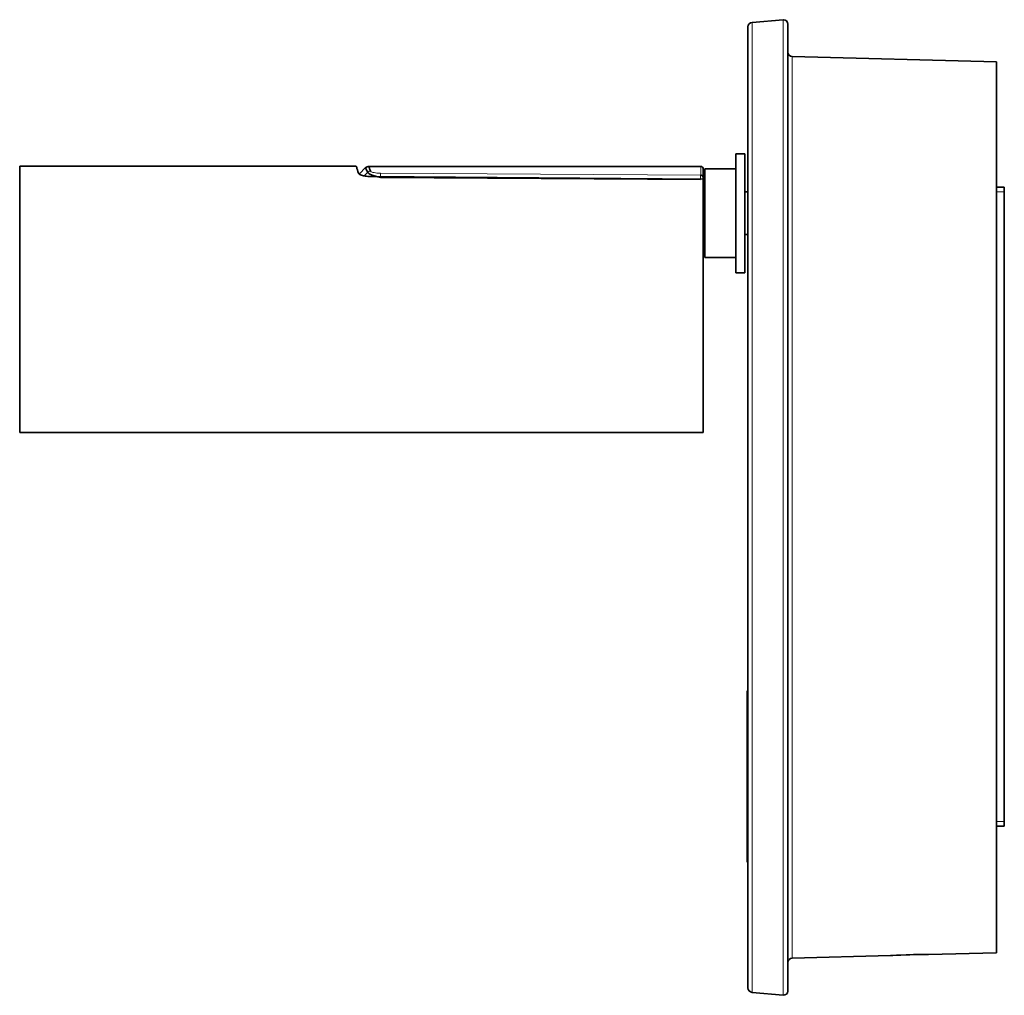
# Model space of a CAD drawing. Extents: x 123 to 2307, y 110 to 1511.
# Tile 6 of 22: x 123 to 438, y 713 to 1025. Entities that reach past the tile are written whole.
import ezdxf

# ---------------------------------------------------------------- set-up
doc = ezdxf.new("R2010")
doc.units = 0
doc.header["$MEASUREMENT"] = 0
doc.layers.add('Livello 1', color=7, linetype='Continuous', lineweight=0)

msp = doc.modelspace()

# ---------------------------------------------------------------- linework, layer by layer
at = {"layer": 'Livello 1', "color": 18, "lineweight": 18, "true_color": 0x000000}
msp.add_lwpolyline([(370.1, 1013.2), (370.1, 1012.89), (370.1, 1011.97), (370.1, 1010.44), (370.1, 1008.3), (370.1, 1005.56), (370.1, 1002.24), (370.1, 998.36), (370.1, 993.92), (370.1, 988.94), (370.1, 983.45), (370.1, 977.48), (370.1, 971.04), (370.1, 964.16), (370.1, 956.88), (370.1, 949.23), (370.1, 941.23), (370.1, 932.92), (370.1, 924.34), (370.1, 915.52), (370.1, 906.51), (370.1, 897.33), (370.1, 888.04), (370.1, 878.67), (370.1, 869.25)], dxfattribs=at)
at = {"layer": 'Livello 1', "color": 18, "lineweight": 35, "true_color": 0x000000}
for points in [[(367.18, 1024.97), (367.18, 1024.97), (357.26, 1024.11), (357.26, 1024.11)], [(357.26, 1024.11), (356.52, 1024.04), (355.96, 1023.43), (355.96, 1022.69)], [(368.72, 1014.62), (368.72, 1013.85), (369.33, 1013.22), (370.1, 1013.2)], [(435.33, 1011.49), (435.33, 1011.49), (370.1, 1013.2), (370.1, 1013.2)], [(354.92, 982.18), (354.92, 982.18), (352.08, 982.18), (352.08, 982.18)], [(230.9, 978.2), (230.9, 978.2), (123.44, 978.2), (123.44, 978.2)], [(234, 977.87), (234, 977.87), (231.84, 975.68), (231.84, 975.68)], [(340.86, 978.13), (340.86, 978.13), (234.81, 978.13), (234.81, 978.13)], [(341.71, 977.28), (341.71, 977.75), (341.33, 978.13), (340.86, 978.13)], [(233.42, 975.11), (233.42, 975.11), (234.51, 976.2), (234.51, 976.2)], [(352.08, 977.36), (352.08, 977.36), (342.16, 977.36), (342.16, 977.36)], [(342.16, 973.96), (342.16, 973.96), (341.71, 973.96), (341.71, 973.96)], [(435.33, 971.55), (435.33, 971.55), (437.8, 971.55), (437.8, 971.55)], [(355.96, 969.99), (355.96, 969.99), (354.92, 969.99), (354.92, 969.99)], [(355.96, 956.39), (355.96, 956.39), (354.92, 956.39), (354.92, 956.39)], [(341.71, 952.42), (341.71, 952.42), (342.16, 952.42), (342.16, 952.42)], [(342.16, 949.02), (342.16, 949.02), (352.08, 949.02), (352.08, 949.02)], [(352.08, 944.2), (352.08, 944.2), (354.92, 944.2), (354.92, 944.2)], [(123.44, 893.16), (123.44, 893.16), (341.71, 893.16), (341.71, 893.16)], [(437.8, 767.45), (437.8, 767.45), (435.33, 767.45), (435.33, 767.45)], [(413.61, 726.44), (413.61, 726.44), (435.33, 727.01), (435.33, 727.01)], [(370.1, 725.3), (369.33, 725.28), (368.72, 724.65), (368.72, 723.88)], [(370.1, 725.3), (370.1, 725.3), (401.47, 726.12), (401.47, 726.12)], [(401.42, 726.12), (401.42, 726.12), (401.56, 726.13), (401.56, 726.13)], [(355.96, 715.81), (355.96, 715.07), (356.52, 714.46), (357.26, 714.4)], [(357.26, 714.4), (357.26, 714.4), (367.18, 713.53), (367.18, 713.53)]]:
    msp.add_open_spline(points, degree=3, dxfattribs=at)
for points, knots in [([(368.72, 1023.56), (368.72, 1024.34), (368.08, 1024.98), (367.3, 1024.98), (367.26, 1024.98), (367.22, 1024.98), (367.18, 1024.97)], [0, 0, 0, 0, 1, 1, 1, 2, 2, 2, 2]), ([(355.96, 869.25), (355.96, 869.25), (355.96, 878.89), (355.96, 878.89), (355.96, 878.89), (355.96, 888.48), (355.96, 888.48), (355.96, 888.48), (355.96, 898), (355.96, 898), (355.96, 898), (355.96, 907.41), (355.96, 907.41), (355.96, 907.41), (355.96, 916.67), (355.96, 916.67), (355.96, 916.67), (355.96, 925.74), (355.96, 925.74), (355.96, 925.74), (355.96, 934.58), (355.96, 934.58), (355.96, 934.58), (355.96, 943.17), (355.96, 943.17), (355.96, 943.17), (355.96, 951.47), (355.96, 951.47), (355.96, 951.47), (355.96, 959.44), (355.96, 959.44), (355.96, 959.44), (355.96, 967.06), (355.96, 967.06), (355.96, 967.06), (355.96, 974.29), (355.96, 974.29), (355.96, 974.29), (355.96, 981.11), (355.96, 981.11), (355.96, 981.11), (355.96, 987.48), (355.96, 987.48), (355.96, 987.48), (355.96, 993.39), (355.96, 993.39), (355.96, 993.39), (355.96, 998.81), (355.96, 998.81), (355.96, 998.81), (355.96, 1003.71), (355.96, 1003.71), (355.96, 1003.71), (355.96, 1008.09), (355.96, 1008.09), (355.96, 1008.09), (355.96, 1011.92), (355.96, 1011.92), (355.96, 1011.92), (355.96, 1015.18), (355.96, 1015.18), (355.96, 1015.18), (355.96, 1017.87), (355.96, 1017.87), (355.96, 1017.87), (355.96, 1019.98), (355.96, 1019.98), (355.96, 1019.98), (355.96, 1021.48), (355.96, 1021.48), (355.96, 1021.48), (355.96, 1022.39), (355.96, 1022.39), (355.96, 1022.39), (355.96, 1022.69), (355.96, 1022.69)], [0, 0, 0, 0, 1, 1, 1, 2, 2, 2, 3, 3, 3, 4, 4, 4, 5, 5, 5, 6, 6, 6, 7, 7, 7, 8, 8, 8, 9, 9, 9, 10, 10, 10, 11, 11, 11, 12, 12, 12, 13, 13, 13, 14, 14, 14, 15, 15, 15, 16, 16, 16, 17, 17, 17, 18, 18, 18, 19, 19, 19, 20, 20, 20, 21, 21, 21, 22, 22, 22, 23, 23, 23, 24, 24, 24, 25, 25, 25, 25]), ([(368.72, 1023.56), (368.72, 1023.56), (368.72, 1023.26), (368.72, 1023.26), (368.72, 1023.26), (368.72, 1022.34), (368.72, 1022.34), (368.72, 1022.34), (368.72, 1020.83), (368.72, 1020.83), (368.72, 1020.83), (368.72, 1018.71), (368.72, 1018.71), (368.72, 1018.71), (368.72, 1016.01), (368.72, 1016.01), (368.72, 1016.01), (368.72, 1012.73), (368.72, 1012.73), (368.72, 1012.73), (368.72, 1008.88), (368.72, 1008.88), (368.72, 1008.88), (368.72, 1004.47), (368.72, 1004.47), (368.72, 1004.47), (368.72, 999.54), (368.72, 999.54), (368.72, 999.54), (368.72, 994.09), (368.72, 994.09), (368.72, 994.09), (368.72, 988.15), (368.72, 988.15), (368.72, 988.15), (368.72, 981.74), (368.72, 981.74), (368.72, 981.74), (368.72, 974.88), (368.72, 974.88), (368.72, 974.88), (368.72, 967.61), (368.72, 967.61), (368.72, 967.61), (368.72, 959.95), (368.72, 959.95), (368.72, 959.95), (368.72, 951.93), (368.72, 951.93), (368.72, 951.93), (368.72, 943.59), (368.72, 943.59), (368.72, 943.59), (368.72, 934.95), (368.72, 934.95), (368.72, 934.95), (368.72, 926.06), (368.72, 926.06), (368.72, 926.06), (368.72, 916.94), (368.72, 916.94), (368.72, 916.94), (368.72, 907.63), (368.72, 907.63), (368.72, 907.63), (368.72, 898.17), (368.72, 898.17), (368.72, 898.17), (368.72, 888.59), (368.72, 888.59), (368.72, 888.59), (368.72, 878.94), (368.72, 878.94), (368.72, 878.94), (368.72, 869.25), (368.72, 869.25)], [0, 0, 0, 0, 1, 1, 1, 2, 2, 2, 3, 3, 3, 4, 4, 4, 5, 5, 5, 6, 6, 6, 7, 7, 7, 8, 8, 8, 9, 9, 9, 10, 10, 10, 11, 11, 11, 12, 12, 12, 13, 13, 13, 14, 14, 14, 15, 15, 15, 16, 16, 16, 17, 17, 17, 18, 18, 18, 19, 19, 19, 20, 20, 20, 21, 21, 21, 22, 22, 22, 23, 23, 23, 24, 24, 24, 25, 25, 25, 25]), ([(435.33, 869.25), (435.33, 869.25), (435.33, 878.55), (435.33, 878.55), (435.33, 878.55), (435.33, 887.82), (435.33, 887.82), (435.33, 887.82), (435.33, 897), (435.33, 897), (435.33, 897), (435.33, 906.07), (435.33, 906.07), (435.33, 906.07), (435.33, 914.97), (435.33, 914.97), (435.33, 914.97), (435.33, 923.68), (435.33, 923.68), (435.33, 923.68), (435.33, 932.16), (435.33, 932.16), (435.33, 932.16), (435.33, 940.37), (435.33, 940.37), (435.33, 940.37), (435.33, 948.28), (435.33, 948.28), (435.33, 948.28), (435.33, 955.84), (435.33, 955.84), (435.33, 955.84), (435.33, 963.04), (435.33, 963.04), (435.33, 963.04), (435.33, 969.83), (435.33, 969.83), (435.33, 969.83), (435.33, 976.19), (435.33, 976.19), (435.33, 976.19), (435.33, 982.1), (435.33, 982.1), (435.33, 982.1), (435.33, 987.52), (435.33, 987.52), (435.33, 987.52), (435.33, 992.44), (435.33, 992.44), (435.33, 992.44), (435.33, 996.82), (435.33, 996.82), (435.33, 996.82), (435.33, 1000.67), (435.33, 1000.67), (435.33, 1000.67), (435.33, 1003.94), (435.33, 1003.94), (435.33, 1003.94), (435.33, 1006.65), (435.33, 1006.65), (435.33, 1006.65), (435.33, 1008.76), (435.33, 1008.76), (435.33, 1008.76), (435.33, 1010.28), (435.33, 1010.28), (435.33, 1010.28), (435.33, 1011.19), (435.33, 1011.19), (435.33, 1011.19), (435.33, 1011.49), (435.33, 1011.49)], [0, 0, 0, 0, 1, 1, 1, 2, 2, 2, 3, 3, 3, 4, 4, 4, 5, 5, 5, 6, 6, 6, 7, 7, 7, 8, 8, 8, 9, 9, 9, 10, 10, 10, 11, 11, 11, 12, 12, 12, 13, 13, 13, 14, 14, 14, 15, 15, 15, 16, 16, 16, 17, 17, 17, 18, 18, 18, 19, 19, 19, 20, 20, 20, 21, 21, 21, 22, 22, 22, 23, 23, 23, 24, 24, 24, 24]), ([(352.08, 982.18), (352.08, 982.18), (352.08, 981.89), (352.08, 981.89), (352.08, 981.89), (352.08, 981.04), (352.08, 981.04), (352.08, 981.04), (352.08, 979.64), (352.08, 979.64), (352.08, 979.64), (352.08, 977.74), (352.08, 977.74), (352.08, 977.74), (352.08, 975.4), (352.08, 975.4), (352.08, 975.4), (352.08, 972.68), (352.08, 972.68), (352.08, 972.68), (352.08, 969.68), (352.08, 969.68), (352.08, 969.68), (352.08, 966.49), (352.08, 966.49), (352.08, 966.49), (352.08, 963.19), (352.08, 963.19)], [0, 0, 0, 0, 1, 1, 1, 2, 2, 2, 3, 3, 3, 4, 4, 4, 5, 5, 5, 6, 6, 6, 7, 7, 7, 8, 8, 8, 9, 9, 9, 9]), ([(354.92, 982.18), (354.92, 982.18), (354.92, 981.89), (354.92, 981.89), (354.92, 981.89), (354.92, 981.04), (354.92, 981.04), (354.92, 981.04), (354.92, 979.64), (354.92, 979.64), (354.92, 979.64), (354.92, 977.74), (354.92, 977.74), (354.92, 977.74), (354.92, 975.4), (354.92, 975.4), (354.92, 975.4), (354.92, 972.68), (354.92, 972.68), (354.92, 972.68), (354.92, 969.68), (354.92, 969.68), (354.92, 969.68), (354.92, 966.49), (354.92, 966.49), (354.92, 966.49), (354.92, 963.19), (354.92, 963.19)], [0, 0, 0, 0, 1, 1, 1, 2, 2, 2, 3, 3, 3, 4, 4, 4, 5, 5, 5, 6, 6, 6, 7, 7, 7, 8, 8, 8, 9, 9, 9, 9]), ([(123.44, 978.2), (123.44, 978.2), (123.44, 977.89), (123.44, 977.89), (123.44, 977.89), (123.44, 976.96), (123.44, 976.96), (123.44, 976.96), (123.44, 975.43), (123.44, 975.43), (123.44, 975.43), (123.44, 973.33), (123.44, 973.33), (123.44, 973.33), (123.44, 970.67), (123.44, 970.67), (123.44, 970.67), (123.44, 967.51), (123.44, 967.51), (123.44, 967.51), (123.44, 963.87), (123.44, 963.87), (123.44, 963.87), (123.44, 959.83), (123.44, 959.83), (123.44, 959.83), (123.44, 955.44), (123.44, 955.44), (123.44, 955.44), (123.44, 950.76), (123.44, 950.76), (123.44, 950.76), (123.44, 945.85), (123.44, 945.85), (123.44, 945.85), (123.44, 940.8), (123.44, 940.8), (123.44, 940.8), (123.44, 935.68), (123.44, 935.68)], [0, 0, 0, 0, 1, 1, 1, 2, 2, 2, 3, 3, 3, 4, 4, 4, 5, 5, 5, 6, 6, 6, 7, 7, 7, 8, 8, 8, 9, 9, 9, 10, 10, 10, 11, 11, 11, 12, 12, 12, 13, 13, 13, 13]), ([(231.58, 975.99), (231.58, 975.99), (231.4, 976.55), (231.4, 976.55), (231.4, 976.55), (231.25, 977.07), (231.25, 977.07), (231.25, 977.07), (231.12, 977.48), (231.12, 977.48), (231.12, 977.48), (231.03, 977.79), (231.03, 977.79), (231.03, 977.79), (230.96, 978.02), (230.96, 978.02), (230.96, 978.02), (230.91, 978.15), (230.91, 978.15), (230.91, 978.15), (230.9, 978.2), (230.9, 978.2)], [0, 0, 0, 0, 1, 1, 1, 2, 2, 2, 3, 3, 3, 4, 4, 4, 5, 5, 5, 6, 6, 6, 7, 7, 7, 7]), ([(234.51, 976.2), (234.51, 976.2), (234.34, 976.59), (234.34, 976.59), (234.34, 976.59), (234.19, 976.95), (234.19, 976.95), (234.19, 976.95), (234.07, 977.23), (234.07, 977.23), (234.07, 977.23), (233.98, 977.44), (233.98, 977.44), (233.98, 977.44), (233.91, 977.6), (233.91, 977.6), (233.91, 977.6), (233.87, 977.69), (233.87, 977.69), (233.87, 977.69), (233.86, 977.73), (233.86, 977.73)], [0, 0, 0, 0, 1, 1, 1, 2, 2, 2, 3, 3, 3, 4, 4, 4, 5, 5, 5, 6, 6, 6, 7, 7, 7, 7]), ([(234.88, 978.11), (234.88, 978.11), (234.65, 978.1), (234.65, 978.1), (234.65, 978.1), (234.42, 978.04), (234.42, 978.04), (234.42, 978.04), (234.16, 977.94), (234.16, 977.94), (234.16, 977.94), (233.94, 977.77), (233.94, 977.77), (233.94, 977.77), (233.91, 977.74), (233.91, 977.74), (233.91, 977.74), (233.88, 977.7), (233.88, 977.7)], [0, 0, 0, 0, 1, 1, 1, 2, 2, 2, 3, 3, 3, 4, 4, 4, 5, 5, 5, 6, 6, 6, 6]), ([(234.88, 978.13), (234.88, 978.13), (234.9, 978.07), (234.9, 978.07), (234.9, 978.07), (234.93, 977.99), (234.93, 977.99), (234.93, 977.99), (234.97, 977.89), (234.97, 977.89), (234.97, 977.89), (235.03, 977.75), (235.03, 977.75), (235.03, 977.75), (235.09, 977.59), (235.09, 977.59), (235.09, 977.59), (235.17, 977.39), (235.17, 977.39), (235.17, 977.39), (235.26, 977.17), (235.26, 977.17), (235.26, 977.17), (235.36, 976.91), (235.36, 976.91), (235.36, 976.91), (235.47, 976.63), (235.47, 976.63)], [0, 0, 0, 0, 1, 1, 1, 2, 2, 2, 3, 3, 3, 4, 4, 4, 5, 5, 5, 6, 6, 6, 7, 7, 7, 8, 8, 8, 9, 9, 9, 9]), ([(236.04, 974.86), (236.04, 974.86), (235.89, 974.86), (235.89, 974.86), (235.89, 974.86), (235.73, 974.86), (235.73, 974.86), (235.73, 974.86), (235.58, 974.87), (235.58, 974.87), (235.58, 974.87), (235.43, 974.87), (235.43, 974.87), (235.43, 974.87), (235.28, 974.88), (235.28, 974.88), (235.28, 974.88), (235.13, 974.89), (235.13, 974.89), (235.13, 974.89), (234.99, 974.9), (234.99, 974.9), (234.99, 974.9), (234.84, 974.91), (234.84, 974.91), (234.84, 974.91), (234.7, 974.92), (234.7, 974.92), (234.7, 974.92), (234.56, 974.93), (234.56, 974.93), (234.56, 974.93), (234.19, 974.97), (234.19, 974.97), (234.19, 974.97), (233.82, 975.02), (233.82, 975.02), (233.82, 975.02), (233.49, 975.08), (233.49, 975.08), (233.49, 975.08), (233.17, 975.15), (233.17, 975.15), (233.17, 975.15), (232.85, 975.23), (232.85, 975.23), (232.85, 975.23), (232.56, 975.32), (232.56, 975.32), (232.56, 975.32), (232.3, 975.41), (232.3, 975.41), (232.3, 975.41), (232.08, 975.52), (232.08, 975.52), (232.08, 975.52), (231.98, 975.57), (231.98, 975.57), (231.98, 975.57), (231.89, 975.63), (231.89, 975.63), (231.89, 975.63), (231.81, 975.69), (231.81, 975.69), (231.81, 975.69), (231.74, 975.75), (231.74, 975.75), (231.74, 975.75), (231.69, 975.81), (231.69, 975.81), (231.69, 975.81), (231.64, 975.87), (231.64, 975.87), (231.64, 975.87), (231.61, 975.93), (231.61, 975.93), (231.61, 975.93), (231.58, 975.99), (231.58, 975.99)], [0, 0, 0, 0, 1, 1, 1, 2, 2, 2, 3, 3, 3, 4, 4, 4, 5, 5, 5, 6, 6, 6, 7, 7, 7, 8, 8, 8, 9, 9, 9, 10, 10, 10, 11, 11, 11, 12, 12, 12, 13, 13, 13, 14, 14, 14, 15, 15, 15, 16, 16, 16, 17, 17, 17, 18, 18, 18, 19, 19, 19, 20, 20, 20, 21, 21, 21, 22, 22, 22, 23, 23, 23, 24, 24, 24, 25, 25, 25, 26, 26, 26, 26]), ([(238.6, 974.62), (238.6, 974.62), (237.78, 974.82), (237.78, 974.82), (237.78, 974.82), (236.99, 975.03), (236.99, 975.03), (236.99, 975.03), (236.33, 975.25), (236.33, 975.25), (236.33, 975.25), (235.73, 975.47), (235.73, 975.47), (235.73, 975.47), (235.25, 975.68), (235.25, 975.68), (235.25, 975.68), (234.88, 975.88), (234.88, 975.88), (234.88, 975.88), (234.66, 976.05), (234.66, 976.05), (234.66, 976.05), (234.49, 976.21), (234.49, 976.21)], [0, 0, 0, 0, 1, 1, 1, 2, 2, 2, 3, 3, 3, 4, 4, 4, 5, 5, 5, 6, 6, 6, 7, 7, 7, 8, 8, 8, 8]), ([(341.71, 974.03), (341.71, 974.03), (289.17, 974.46), (289.17, 974.46), (289.17, 974.46), (236.04, 974.86), (236.04, 974.86)], [0, 0, 0, 0, 1, 1, 1, 2, 2, 2, 2]), ([(340.84, 973.98), (340.84, 973.98), (289.93, 974.31), (289.93, 974.31), (289.93, 974.31), (238.6, 974.62), (238.6, 974.62)], [0, 0, 0, 0, 1, 1, 1, 2, 2, 2, 2]), ([(340.86, 975.3), (340.86, 975.3), (341.02, 975.29), (341.02, 975.29), (341.02, 975.29), (341.18, 975.24), (341.18, 975.24), (341.18, 975.24), (341.33, 975.17), (341.33, 975.17), (341.33, 975.17), (341.46, 975.07), (341.46, 975.07), (341.46, 975.07), (341.57, 974.95), (341.57, 974.95), (341.57, 974.95), (341.64, 974.82), (341.64, 974.82), (341.64, 974.82), (341.69, 974.67), (341.69, 974.67), (341.69, 974.67), (341.71, 974.51), (341.71, 974.51)], [0, 0, 0, 0, 1, 1, 1, 2, 2, 2, 3, 3, 3, 4, 4, 4, 5, 5, 5, 6, 6, 6, 7, 7, 7, 8, 8, 8, 8]), ([(341.71, 977.28), (341.71, 977.28), (341.71, 976.97), (341.71, 976.97), (341.71, 976.97), (341.71, 976.04), (341.71, 976.04), (341.71, 976.04), (341.71, 974.51), (341.71, 974.51)], [0, 0, 0, 0, 1, 1, 1, 2, 2, 2, 3, 3, 3, 3]), ([(342.16, 949.02), (342.16, 949.02), (342.16, 949.33), (342.16, 949.33), (342.16, 949.33), (342.16, 950.24), (342.16, 950.24), (342.16, 950.24), (342.16, 951.72), (342.16, 951.72), (342.16, 951.72), (342.16, 953.71), (342.16, 953.71), (342.16, 953.71), (342.16, 956.1), (342.16, 956.1), (342.16, 956.1), (342.16, 958.81), (342.16, 958.81), (342.16, 958.81), (342.16, 961.71), (342.16, 961.71), (342.16, 961.71), (342.16, 964.67), (342.16, 964.67), (342.16, 964.67), (342.16, 967.57), (342.16, 967.57), (342.16, 967.57), (342.16, 970.28), (342.16, 970.28), (342.16, 970.28), (342.16, 972.67), (342.16, 972.67), (342.16, 972.67), (342.16, 974.66), (342.16, 974.66), (342.16, 974.66), (342.16, 976.14), (342.16, 976.14), (342.16, 976.14), (342.16, 977.05), (342.16, 977.05), (342.16, 977.05), (342.16, 977.36), (342.16, 977.36)], [0, 0, 0, 0, 1, 1, 1, 2, 2, 2, 3, 3, 3, 4, 4, 4, 5, 5, 5, 6, 6, 6, 7, 7, 7, 8, 8, 8, 9, 9, 9, 10, 10, 10, 11, 11, 11, 12, 12, 12, 13, 13, 13, 14, 14, 14, 15, 15, 15, 15]), ([(341.71, 973.98), (341.71, 973.98), (341.71, 974.03), (341.71, 974.03), (341.71, 974.03), (341.71, 974.07), (341.71, 974.07), (341.71, 974.07), (341.71, 974.11), (341.71, 974.11), (341.71, 974.11), (341.71, 974.15), (341.71, 974.15), (341.71, 974.15), (341.71, 974.19), (341.71, 974.19), (341.71, 974.19), (341.71, 974.23), (341.71, 974.23), (341.71, 974.23), (341.71, 974.27), (341.71, 974.27), (341.71, 974.27), (341.71, 974.3), (341.71, 974.3), (341.71, 974.3), (341.71, 974.34), (341.71, 974.34), (341.71, 974.34), (341.71, 974.37), (341.71, 974.37), (341.71, 974.37), (341.71, 974.4), (341.71, 974.4), (341.71, 974.4), (341.71, 974.43), (341.71, 974.43), (341.71, 974.43), (341.71, 974.45), (341.71, 974.45), (341.71, 974.45), (341.71, 974.47), (341.71, 974.47), (341.71, 974.47), (341.71, 974.49), (341.71, 974.49), (341.71, 974.49), (341.71, 974.51), (341.71, 974.51)], [0, 0, 0, 0, 1, 1, 1, 2, 2, 2, 3, 3, 3, 4, 4, 4, 5, 5, 5, 6, 6, 6, 7, 7, 7, 8, 8, 8, 9, 9, 9, 10, 10, 10, 11, 11, 11, 12, 12, 12, 13, 13, 13, 14, 14, 14, 15, 15, 15, 16, 16, 16, 16]), ([(341.71, 974.03), (341.71, 974.03), (341.71, 971.62), (341.71, 971.62), (341.71, 971.62), (341.71, 968.72), (341.71, 968.72), (341.71, 968.72), (341.71, 965.36), (341.71, 965.36), (341.71, 965.36), (341.71, 961.6), (341.71, 961.6), (341.71, 961.6), (341.71, 957.48), (341.71, 957.48), (341.71, 957.48), (341.71, 953.07), (341.71, 953.07), (341.71, 953.07), (341.71, 948.41), (341.71, 948.41), (341.71, 948.41), (341.71, 943.58), (341.71, 943.58), (341.71, 943.58), (341.71, 938.64), (341.71, 938.64), (341.71, 938.64), (341.71, 933.66), (341.71, 933.66), (341.71, 933.66), (341.71, 928.71), (341.71, 928.71), (341.71, 928.71), (341.71, 923.85), (341.71, 923.85), (341.71, 923.85), (341.71, 919.16), (341.71, 919.16), (341.71, 919.16), (341.71, 914.69), (341.71, 914.69), (341.71, 914.69), (341.71, 910.51), (341.71, 910.51), (341.71, 910.51), (341.71, 906.68), (341.71, 906.68), (341.71, 906.68), (341.71, 903.24), (341.71, 903.24), (341.71, 903.24), (341.71, 900.25), (341.71, 900.25), (341.71, 900.25), (341.71, 897.74), (341.71, 897.74), (341.71, 897.74), (341.71, 895.76), (341.71, 895.76), (341.71, 895.76), (341.71, 894.32), (341.71, 894.32), (341.71, 894.32), (341.71, 893.45), (341.71, 893.45), (341.71, 893.45), (341.71, 893.16), (341.71, 893.16)], [0, 0, 0, 0, 1, 1, 1, 2, 2, 2, 3, 3, 3, 4, 4, 4, 5, 5, 5, 6, 6, 6, 7, 7, 7, 8, 8, 8, 9, 9, 9, 10, 10, 10, 11, 11, 11, 12, 12, 12, 13, 13, 13, 14, 14, 14, 15, 15, 15, 16, 16, 16, 17, 17, 17, 18, 18, 18, 19, 19, 19, 20, 20, 20, 21, 21, 21, 22, 22, 22, 23, 23, 23, 23]), ([(437.8, 971.55), (437.8, 971.55), (437.8, 971.16), (437.8, 971.16), (437.8, 971.16), (437.8, 970.06), (437.8, 970.06)], [0, 0, 0, 0, 1, 1, 1, 2, 2, 2, 2]), ([(437.8, 768.94), (437.8, 768.94), (437.8, 775.27), (437.8, 775.27), (437.8, 775.27), (437.8, 782.01), (437.8, 782.01), (437.8, 782.01), (437.8, 789.13), (437.8, 789.13), (437.8, 789.13), (437.8, 796.61), (437.8, 796.61), (437.8, 796.61), (437.8, 804.41), (437.8, 804.41), (437.8, 804.41), (437.8, 812.5), (437.8, 812.5), (437.8, 812.5), (437.8, 820.84), (437.8, 820.84), (437.8, 820.84), (437.8, 829.39), (437.8, 829.39), (437.8, 829.39), (437.8, 838.12), (437.8, 838.12), (437.8, 838.12), (437.8, 846.99), (437.8, 846.99), (437.8, 846.99), (437.8, 855.95), (437.8, 855.95), (437.8, 855.95), (437.8, 864.98), (437.8, 864.98), (437.8, 864.98), (437.8, 874.02), (437.8, 874.02), (437.8, 874.02), (437.8, 883.05), (437.8, 883.05), (437.8, 883.05), (437.8, 892.01), (437.8, 892.01), (437.8, 892.01), (437.8, 900.88), (437.8, 900.88), (437.8, 900.88), (437.8, 909.61), (437.8, 909.61), (437.8, 909.61), (437.8, 918.16), (437.8, 918.16), (437.8, 918.16), (437.8, 926.5), (437.8, 926.5), (437.8, 926.5), (437.8, 934.59), (437.8, 934.59), (437.8, 934.59), (437.8, 942.39), (437.8, 942.39), (437.8, 942.39), (437.8, 949.86), (437.8, 949.86), (437.8, 949.86), (437.8, 956.99), (437.8, 956.99), (437.8, 956.99), (437.8, 963.73), (437.8, 963.73), (437.8, 963.73), (437.8, 970.06), (437.8, 970.06)], [0, 0, 0, 0, 1, 1, 1, 2, 2, 2, 3, 3, 3, 4, 4, 4, 5, 5, 5, 6, 6, 6, 7, 7, 7, 8, 8, 8, 9, 9, 9, 10, 10, 10, 11, 11, 11, 12, 12, 12, 13, 13, 13, 14, 14, 14, 15, 15, 15, 16, 16, 16, 17, 17, 17, 18, 18, 18, 19, 19, 19, 20, 20, 20, 21, 21, 21, 22, 22, 22, 23, 23, 23, 24, 24, 24, 25, 25, 25, 25]), ([(352.08, 963.19), (352.08, 963.19), (352.08, 959.89), (352.08, 959.89), (352.08, 959.89), (352.08, 956.69), (352.08, 956.69), (352.08, 956.69), (352.08, 953.69), (352.08, 953.69), (352.08, 953.69), (352.08, 950.98), (352.08, 950.98), (352.08, 950.98), (352.08, 948.64), (352.08, 948.64), (352.08, 948.64), (352.08, 946.74), (352.08, 946.74), (352.08, 946.74), (352.08, 945.34), (352.08, 945.34), (352.08, 945.34), (352.08, 944.48), (352.08, 944.48), (352.08, 944.48), (352.08, 944.2), (352.08, 944.2)], [0, 0, 0, 0, 1, 1, 1, 2, 2, 2, 3, 3, 3, 4, 4, 4, 5, 5, 5, 6, 6, 6, 7, 7, 7, 8, 8, 8, 9, 9, 9, 9]), ([(354.92, 963.19), (354.92, 963.19), (354.92, 959.89), (354.92, 959.89), (354.92, 959.89), (354.92, 956.69), (354.92, 956.69), (354.92, 956.69), (354.92, 953.69), (354.92, 953.69), (354.92, 953.69), (354.92, 950.98), (354.92, 950.98), (354.92, 950.98), (354.92, 948.64), (354.92, 948.64), (354.92, 948.64), (354.92, 946.74), (354.92, 946.74), (354.92, 946.74), (354.92, 945.34), (354.92, 945.34), (354.92, 945.34), (354.92, 944.48), (354.92, 944.48), (354.92, 944.48), (354.92, 944.2), (354.92, 944.2)], [0, 0, 0, 0, 1, 1, 1, 2, 2, 2, 3, 3, 3, 4, 4, 4, 5, 5, 5, 6, 6, 6, 7, 7, 7, 8, 8, 8, 9, 9, 9, 9]), ([(123.44, 935.68), (123.44, 935.68), (123.44, 930.55), (123.44, 930.55), (123.44, 930.55), (123.44, 925.5), (123.44, 925.5), (123.44, 925.5), (123.44, 920.6), (123.44, 920.6), (123.44, 920.6), (123.44, 915.92), (123.44, 915.92), (123.44, 915.92), (123.44, 911.52), (123.44, 911.52), (123.44, 911.52), (123.44, 907.48), (123.44, 907.48), (123.44, 907.48), (123.44, 903.85), (123.44, 903.85), (123.44, 903.85), (123.44, 900.68), (123.44, 900.68), (123.44, 900.68), (123.44, 898.03), (123.44, 898.03), (123.44, 898.03), (123.44, 895.92), (123.44, 895.92), (123.44, 895.92), (123.44, 894.39), (123.44, 894.39), (123.44, 894.39), (123.44, 893.47), (123.44, 893.47), (123.44, 893.47), (123.44, 893.16), (123.44, 893.16)], [0, 0, 0, 0, 1, 1, 1, 2, 2, 2, 3, 3, 3, 4, 4, 4, 5, 5, 5, 6, 6, 6, 7, 7, 7, 8, 8, 8, 9, 9, 9, 10, 10, 10, 11, 11, 11, 12, 12, 12, 13, 13, 13, 13]), ([(355.96, 715.81), (355.96, 715.81), (355.96, 716.11), (355.96, 716.11), (355.96, 716.11), (355.96, 717.02), (355.96, 717.02), (355.96, 717.02), (355.96, 718.53), (355.96, 718.53), (355.96, 718.53), (355.96, 720.63), (355.96, 720.63), (355.96, 720.63), (355.96, 723.32), (355.96, 723.32), (355.96, 723.32), (355.96, 726.58), (355.96, 726.58), (355.96, 726.58), (355.96, 730.41), (355.96, 730.41), (355.96, 730.41), (355.96, 734.79), (355.96, 734.79), (355.96, 734.79), (355.96, 739.7), (355.96, 739.7), (355.96, 739.7), (355.96, 745.11), (355.96, 745.11), (355.96, 745.11), (355.96, 751.02), (355.96, 751.02), (355.96, 751.02), (355.96, 757.4), (355.96, 757.4), (355.96, 757.4), (355.96, 764.21), (355.96, 764.21), (355.96, 764.21), (355.96, 771.44), (355.96, 771.44), (355.96, 771.44), (355.96, 779.06), (355.96, 779.06), (355.96, 779.06), (355.96, 787.03), (355.96, 787.03), (355.96, 787.03), (355.96, 795.33), (355.96, 795.33), (355.96, 795.33), (355.96, 803.92), (355.96, 803.92), (355.96, 803.92), (355.96, 812.77), (355.96, 812.77), (355.96, 812.77), (355.96, 821.84), (355.96, 821.84), (355.96, 821.84), (355.96, 831.09), (355.96, 831.09), (355.96, 831.09), (355.96, 840.5), (355.96, 840.5), (355.96, 840.5), (355.96, 850.02), (355.96, 850.02), (355.96, 850.02), (355.96, 859.62), (355.96, 859.62), (355.96, 859.62), (355.96, 869.25), (355.96, 869.25)], [0, 0, 0, 0, 1, 1, 1, 2, 2, 2, 3, 3, 3, 4, 4, 4, 5, 5, 5, 6, 6, 6, 7, 7, 7, 8, 8, 8, 9, 9, 9, 10, 10, 10, 11, 11, 11, 12, 12, 12, 13, 13, 13, 14, 14, 14, 15, 15, 15, 16, 16, 16, 17, 17, 17, 18, 18, 18, 19, 19, 19, 20, 20, 20, 21, 21, 21, 22, 22, 22, 23, 23, 23, 24, 24, 24, 25, 25, 25, 25]), ([(368.72, 869.25), (368.72, 869.25), (368.72, 859.56), (368.72, 859.56), (368.72, 859.56), (368.72, 849.91), (368.72, 849.91), (368.72, 849.91), (368.72, 840.34), (368.72, 840.34), (368.72, 840.34), (368.72, 830.88), (368.72, 830.88), (368.72, 830.88), (368.72, 821.57), (368.72, 821.57), (368.72, 821.57), (368.72, 812.45), (368.72, 812.45), (368.72, 812.45), (368.72, 803.55), (368.72, 803.55), (368.72, 803.55), (368.72, 794.91), (368.72, 794.91), (368.72, 794.91), (368.72, 786.57), (368.72, 786.57), (368.72, 786.57), (368.72, 778.55), (368.72, 778.55), (368.72, 778.55), (368.72, 770.89), (368.72, 770.89), (368.72, 770.89), (368.72, 763.62), (368.72, 763.62), (368.72, 763.62), (368.72, 756.76), (368.72, 756.76), (368.72, 756.76), (368.72, 750.35), (368.72, 750.35), (368.72, 750.35), (368.72, 744.41), (368.72, 744.41), (368.72, 744.41), (368.72, 738.96), (368.72, 738.96), (368.72, 738.96), (368.72, 734.03), (368.72, 734.03), (368.72, 734.03), (368.72, 729.63), (368.72, 729.63), (368.72, 729.63), (368.72, 725.78), (368.72, 725.78), (368.72, 725.78), (368.72, 722.49), (368.72, 722.49), (368.72, 722.49), (368.72, 719.79), (368.72, 719.79), (368.72, 719.79), (368.72, 717.67), (368.72, 717.67), (368.72, 717.67), (368.72, 716.16), (368.72, 716.16), (368.72, 716.16), (368.72, 715.24), (368.72, 715.24), (368.72, 715.24), (368.72, 714.94), (368.72, 714.94)], [0, 0, 0, 0, 1, 1, 1, 2, 2, 2, 3, 3, 3, 4, 4, 4, 5, 5, 5, 6, 6, 6, 7, 7, 7, 8, 8, 8, 9, 9, 9, 10, 10, 10, 11, 11, 11, 12, 12, 12, 13, 13, 13, 14, 14, 14, 15, 15, 15, 16, 16, 16, 17, 17, 17, 18, 18, 18, 19, 19, 19, 20, 20, 20, 21, 21, 21, 22, 22, 22, 23, 23, 23, 24, 24, 24, 25, 25, 25, 25]), ([(435.33, 727.01), (435.33, 727.01), (435.33, 727.31), (435.33, 727.31), (435.33, 727.31), (435.33, 728.23), (435.33, 728.23), (435.33, 728.23), (435.33, 729.74), (435.33, 729.74), (435.33, 729.74), (435.33, 731.86), (435.33, 731.86), (435.33, 731.86), (435.33, 734.56), (435.33, 734.56), (435.33, 734.56), (435.33, 737.84), (435.33, 737.84), (435.33, 737.84), (435.33, 741.68), (435.33, 741.68), (435.33, 741.68), (435.33, 746.07), (435.33, 746.07), (435.33, 746.07), (435.33, 750.98), (435.33, 750.98), (435.33, 750.98), (435.33, 756.4), (435.33, 756.4), (435.33, 756.4), (435.33, 762.31), (435.33, 762.31), (435.33, 762.31), (435.33, 768.67), (435.33, 768.67), (435.33, 768.67), (435.33, 775.47), (435.33, 775.47), (435.33, 775.47), (435.33, 782.66), (435.33, 782.66), (435.33, 782.66), (435.33, 790.23), (435.33, 790.23), (435.33, 790.23), (435.33, 798.13), (435.33, 798.13), (435.33, 798.13), (435.33, 806.34), (435.33, 806.34), (435.33, 806.34), (435.33, 814.82), (435.33, 814.82), (435.33, 814.82), (435.33, 823.53), (435.33, 823.53), (435.33, 823.53), (435.33, 832.44), (435.33, 832.44), (435.33, 832.44), (435.33, 841.5), (435.33, 841.5), (435.33, 841.5), (435.33, 850.68), (435.33, 850.68), (435.33, 850.68), (435.33, 859.95), (435.33, 859.95), (435.33, 859.95), (435.33, 869.25), (435.33, 869.25)], [0, 0, 0, 0, 1, 1, 1, 2, 2, 2, 3, 3, 3, 4, 4, 4, 5, 5, 5, 6, 6, 6, 7, 7, 7, 8, 8, 8, 9, 9, 9, 10, 10, 10, 11, 11, 11, 12, 12, 12, 13, 13, 13, 14, 14, 14, 15, 15, 15, 16, 16, 16, 17, 17, 17, 18, 18, 18, 19, 19, 19, 20, 20, 20, 21, 21, 21, 22, 22, 22, 23, 23, 23, 24, 24, 24, 24]), ([(355.68, 810.65), (355.68, 810.65), (355.68, 810.35), (355.68, 810.35), (355.68, 810.35), (355.68, 809.44), (355.68, 809.44), (355.68, 809.44), (355.68, 807.94), (355.68, 807.94), (355.68, 807.94), (355.68, 805.9), (355.68, 805.9), (355.68, 805.9), (355.68, 803.35), (355.68, 803.35), (355.68, 803.35), (355.68, 800.35), (355.68, 800.35), (355.68, 800.35), (355.68, 796.98), (355.68, 796.98), (355.68, 796.98), (355.68, 793.29), (355.68, 793.29), (355.68, 793.29), (355.68, 789.39), (355.68, 789.39), (355.68, 789.39), (355.68, 785.35), (355.68, 785.35), (355.68, 785.35), (355.68, 781.26), (355.68, 781.26), (355.68, 781.26), (355.68, 777.22), (355.68, 777.22), (355.68, 777.22), (355.68, 773.31), (355.68, 773.31), (355.68, 773.31), (355.68, 769.63), (355.68, 769.63), (355.68, 769.63), (355.68, 766.25), (355.68, 766.25), (355.68, 766.25), (355.68, 763.25), (355.68, 763.25), (355.68, 763.25), (355.68, 760.71), (355.68, 760.71), (355.68, 760.71), (355.68, 758.66), (355.68, 758.66), (355.68, 758.66), (355.68, 757.17), (355.68, 757.17), (355.68, 757.17), (355.68, 756.26), (355.68, 756.26), (355.68, 756.26), (355.68, 755.95), (355.68, 755.95)], [0, 0, 0, 0, 1, 1, 1, 2, 2, 2, 3, 3, 3, 4, 4, 4, 5, 5, 5, 6, 6, 6, 7, 7, 7, 8, 8, 8, 9, 9, 9, 10, 10, 10, 11, 11, 11, 12, 12, 12, 13, 13, 13, 14, 14, 14, 15, 15, 15, 16, 16, 16, 17, 17, 17, 18, 18, 18, 19, 19, 19, 20, 20, 20, 21, 21, 21, 21]), ([(437.8, 768.94), (437.8, 768.94), (437.8, 767.84), (437.8, 767.84), (437.8, 767.84), (437.8, 767.45), (437.8, 767.45)], [0, 0, 0, 0, 1, 1, 1, 2, 2, 2, 2]), ([(401.56, 726.13), (401.56, 726.13), (402.22, 726.17), (402.22, 726.17), (402.22, 726.17), (403.34, 726.24), (403.34, 726.24), (403.34, 726.24), (404.79, 726.31), (404.79, 726.31), (404.79, 726.31), (406.46, 726.38), (406.46, 726.38), (406.46, 726.38), (407.64, 726.41), (407.64, 726.41), (407.64, 726.41), (408.81, 726.44), (408.81, 726.44), (408.81, 726.44), (409.93, 726.45), (409.93, 726.45), (409.93, 726.45), (410.98, 726.46), (410.98, 726.46), (410.98, 726.46), (412.27, 726.46), (412.27, 726.46), (412.27, 726.46), (413.18, 726.45), (413.18, 726.45), (413.18, 726.45), (413.61, 726.44), (413.61, 726.44)], [0, 0, 0, 0, 1, 1, 1, 2, 2, 2, 3, 3, 3, 4, 4, 4, 5, 5, 5, 6, 6, 6, 7, 7, 7, 8, 8, 8, 9, 9, 9, 10, 10, 10, 11, 11, 11, 11]), ([(367.18, 713.53), (367.96, 713.46), (368.64, 714.04), (368.71, 714.82), (368.72, 714.86), (368.72, 714.9), (368.72, 714.94)], [0, 0, 0, 0, 1, 1, 1, 2, 2, 2, 2])]:
    msp.add_open_spline(points, degree=3, knots=knots, dxfattribs=at)
at = {"layer": 'Livello 1', "color": 18, "lineweight": 18, "true_color": 0x000000}
for points, knots in [([(367.18, 713.53), (367.18, 713.53), (367.18, 713.82), (367.18, 713.82), (367.18, 713.82), (367.18, 714.71), (367.18, 714.71), (367.18, 714.71), (367.18, 716.18), (367.18, 716.18), (367.18, 716.18), (367.18, 718.23), (367.18, 718.23), (367.18, 718.23), (367.18, 720.86), (367.18, 720.86), (367.18, 720.86), (367.18, 724.04), (367.18, 724.04), (367.18, 724.04), (367.18, 727.78), (367.18, 727.78), (367.18, 727.78), (367.18, 732.06), (367.18, 732.06), (367.18, 732.06), (367.18, 736.85), (367.18, 736.85), (367.18, 736.85), (367.18, 742.15), (367.18, 742.15), (367.18, 742.15), (367.18, 747.93), (367.18, 747.93), (367.18, 747.93), (367.18, 754.17), (367.18, 754.17), (367.18, 754.17), (367.18, 760.85), (367.18, 760.85), (367.18, 760.85), (367.18, 767.94), (367.18, 767.94), (367.18, 767.94), (367.18, 775.41), (367.18, 775.41), (367.18, 775.41), (367.18, 783.24), (367.18, 783.24), (367.18, 783.24), (367.18, 791.39), (367.18, 791.39), (367.18, 791.39), (367.18, 799.84), (367.18, 799.84), (367.18, 799.84), (367.18, 808.55), (367.18, 808.55), (367.18, 808.55), (367.18, 817.5), (367.18, 817.5), (367.18, 817.5), (367.18, 826.64), (367.18, 826.64), (367.18, 826.64), (367.18, 835.94), (367.18, 835.94), (367.18, 835.94), (367.18, 845.36), (367.18, 845.36), (367.18, 845.36), (367.18, 854.88), (367.18, 854.88), (367.18, 854.88), (367.18, 864.46), (367.18, 864.46), (367.18, 864.46), (367.18, 874.05), (367.18, 874.05), (367.18, 874.05), (367.18, 883.62), (367.18, 883.62), (367.18, 883.62), (367.18, 893.14), (367.18, 893.14), (367.18, 893.14), (367.18, 902.57), (367.18, 902.57), (367.18, 902.57), (367.18, 911.87), (367.18, 911.87), (367.18, 911.87), (367.18, 921.01), (367.18, 921.01), (367.18, 921.01), (367.18, 929.95), (367.18, 929.95), (367.18, 929.95), (367.18, 938.66), (367.18, 938.66), (367.18, 938.66), (367.18, 947.11), (367.18, 947.11), (367.18, 947.11), (367.18, 955.27), (367.18, 955.27), (367.18, 955.27), (367.18, 963.09), (367.18, 963.09), (367.18, 963.09), (367.18, 970.57), (367.18, 970.57), (367.18, 970.57), (367.18, 977.66), (367.18, 977.66), (367.18, 977.66), (367.18, 984.33), (367.18, 984.33), (367.18, 984.33), (367.18, 990.57), (367.18, 990.57), (367.18, 990.57), (367.18, 996.35), (367.18, 996.35), (367.18, 996.35), (367.18, 1001.65), (367.18, 1001.65), (367.18, 1001.65), (367.18, 1006.44), (367.18, 1006.44), (367.18, 1006.44), (367.18, 1010.72), (367.18, 1010.72), (367.18, 1010.72), (367.18, 1014.46), (367.18, 1014.46), (367.18, 1014.46), (367.18, 1017.65), (367.18, 1017.65), (367.18, 1017.65), (367.18, 1020.27), (367.18, 1020.27), (367.18, 1020.27), (367.18, 1022.32), (367.18, 1022.32), (367.18, 1022.32), (367.18, 1023.79), (367.18, 1023.79), (367.18, 1023.79), (367.18, 1024.68), (367.18, 1024.68), (367.18, 1024.68), (367.18, 1024.97), (367.18, 1024.97)], [0, 0, 0, 0, 1, 1, 1, 2, 2, 2, 3, 3, 3, 4, 4, 4, 5, 5, 5, 6, 6, 6, 7, 7, 7, 8, 8, 8, 9, 9, 9, 10, 10, 10, 11, 11, 11, 12, 12, 12, 13, 13, 13, 14, 14, 14, 15, 15, 15, 16, 16, 16, 17, 17, 17, 18, 18, 18, 19, 19, 19, 20, 20, 20, 21, 21, 21, 22, 22, 22, 23, 23, 23, 24, 24, 24, 25, 25, 25, 26, 26, 26, 27, 27, 27, 28, 28, 28, 29, 29, 29, 30, 30, 30, 31, 31, 31, 32, 32, 32, 33, 33, 33, 34, 34, 34, 35, 35, 35, 36, 36, 36, 37, 37, 37, 38, 38, 38, 39, 39, 39, 40, 40, 40, 41, 41, 41, 42, 42, 42, 43, 43, 43, 44, 44, 44, 45, 45, 45, 46, 46, 46, 47, 47, 47, 48, 48, 48, 49, 49, 49, 50, 50, 50, 51, 51, 51, 51]), ([(357.26, 1024.11), (357.26, 1024.11), (357.26, 1023.8), (357.26, 1023.8), (357.26, 1023.8), (357.26, 1022.88), (357.26, 1022.88), (357.26, 1022.88), (357.26, 1021.36), (357.26, 1021.36), (357.26, 1021.36), (357.26, 1019.24), (357.26, 1019.24), (357.26, 1019.24), (357.26, 1016.53), (357.26, 1016.53), (357.26, 1016.53), (357.26, 1013.23), (357.26, 1013.23), (357.26, 1013.23), (357.26, 1009.37), (357.26, 1009.37), (357.26, 1009.37), (357.26, 1004.95), (357.26, 1004.95), (357.26, 1004.95), (357.26, 1000), (357.26, 1000), (357.26, 1000), (357.26, 994.53), (357.26, 994.53), (357.26, 994.53), (357.26, 988.57), (357.26, 988.57), (357.26, 988.57), (357.26, 982.14), (357.26, 982.14), (357.26, 982.14), (357.26, 975.26), (357.26, 975.26), (357.26, 975.26), (357.26, 967.96), (357.26, 967.96), (357.26, 967.96), (357.26, 960.27), (357.26, 960.27), (357.26, 960.27), (357.26, 952.23), (357.26, 952.23), (357.26, 952.23), (357.26, 943.85), (357.26, 943.85), (357.26, 943.85), (357.26, 935.18), (357.26, 935.18), (357.26, 935.18), (357.26, 926.26), (357.26, 926.26), (357.26, 926.26), (357.26, 917.1), (357.26, 917.1), (357.26, 917.1), (357.26, 907.76), (357.26, 907.76), (357.26, 907.76), (357.26, 898.27), (357.26, 898.27), (357.26, 898.27), (357.26, 888.66), (357.26, 888.66), (357.26, 888.66), (357.26, 878.97), (357.26, 878.97), (357.26, 878.97), (357.26, 869.25), (357.26, 869.25)], [0, 0, 0, 0, 1, 1, 1, 2, 2, 2, 3, 3, 3, 4, 4, 4, 5, 5, 5, 6, 6, 6, 7, 7, 7, 8, 8, 8, 9, 9, 9, 10, 10, 10, 11, 11, 11, 12, 12, 12, 13, 13, 13, 14, 14, 14, 15, 15, 15, 16, 16, 16, 17, 17, 17, 18, 18, 18, 19, 19, 19, 20, 20, 20, 21, 21, 21, 22, 22, 22, 23, 23, 23, 24, 24, 24, 25, 25, 25, 25]), ([(340.86, 975.3), (340.86, 975.3), (340.86, 976.87), (340.86, 976.87), (340.86, 976.87), (340.86, 977.81), (340.86, 977.81), (340.86, 977.81), (340.86, 978.13), (340.86, 978.13)], [0, 0, 0, 0, 1, 1, 1, 2, 2, 2, 3, 3, 3, 3]), ([(234.49, 976.21), (234.49, 976.21), (234.59, 976.3), (234.59, 976.3), (234.59, 976.3), (234.7, 976.38), (234.7, 976.38), (234.7, 976.38), (234.82, 976.45), (234.82, 976.45), (234.82, 976.45), (234.94, 976.51), (234.94, 976.51), (234.94, 976.51), (235.07, 976.56), (235.07, 976.56), (235.07, 976.56), (235.2, 976.59), (235.2, 976.59), (235.2, 976.59), (235.34, 976.62), (235.34, 976.62), (235.34, 976.62), (235.47, 976.63), (235.47, 976.63)], [0, 0, 0, 0, 1, 1, 1, 2, 2, 2, 3, 3, 3, 4, 4, 4, 5, 5, 5, 6, 6, 6, 7, 7, 7, 8, 8, 8, 8]), ([(235.47, 976.63), (235.47, 976.63), (235.52, 976.56), (235.52, 976.56), (235.52, 976.56), (235.59, 976.49), (235.59, 976.49), (235.59, 976.49), (235.68, 976.42), (235.68, 976.42), (235.68, 976.42), (235.81, 976.36), (235.81, 976.36), (235.81, 976.36), (235.97, 976.3), (235.97, 976.3), (235.97, 976.3), (236.15, 976.24), (236.15, 976.24), (236.15, 976.24), (236.36, 976.19), (236.36, 976.19), (236.36, 976.19), (236.6, 976.14), (236.6, 976.14), (236.6, 976.14), (237.05, 976.06), (237.05, 976.06), (237.05, 976.06), (237.52, 976.01), (237.52, 976.01), (237.52, 976.01), (238.07, 975.98), (238.07, 975.98), (238.07, 975.98), (238.63, 975.97), (238.63, 975.97)], [0, 0, 0, 0, 1, 1, 1, 2, 2, 2, 3, 3, 3, 4, 4, 4, 5, 5, 5, 6, 6, 6, 7, 7, 7, 8, 8, 8, 9, 9, 9, 10, 10, 10, 11, 11, 11, 12, 12, 12, 12]), ([(238.6, 974.62), (238.6, 974.62), (238.61, 975.45), (238.61, 975.45), (238.61, 975.45), (238.63, 975.97), (238.63, 975.97)], [0, 0, 0, 0, 1, 1, 1, 2, 2, 2, 2]), ([(238.63, 975.97), (238.63, 975.97), (289.74, 975.65), (289.74, 975.65), (289.74, 975.65), (340.86, 975.3), (340.86, 975.3)], [0, 0, 0, 0, 1, 1, 1, 2, 2, 2, 2]), ([(340.84, 973.98), (340.84, 973.98), (340.84, 974.2), (340.84, 974.2), (340.84, 974.2), (340.84, 974.4), (340.84, 974.4), (340.84, 974.4), (340.85, 974.6), (340.85, 974.6), (340.85, 974.6), (340.85, 974.79), (340.85, 974.79), (340.85, 974.79), (340.85, 974.96), (340.85, 974.96), (340.85, 974.96), (340.85, 975.1), (340.85, 975.1), (340.85, 975.1), (340.86, 975.22), (340.86, 975.22), (340.86, 975.22), (340.86, 975.31), (340.86, 975.31)], [0, 0, 0, 0, 1, 1, 1, 2, 2, 2, 3, 3, 3, 4, 4, 4, 5, 5, 5, 6, 6, 6, 7, 7, 7, 8, 8, 8, 8]), ([(357.26, 869.25), (357.26, 869.25), (357.26, 859.53), (357.26, 859.53), (357.26, 859.53), (357.26, 849.84), (357.26, 849.84), (357.26, 849.84), (357.26, 840.23), (357.26, 840.23), (357.26, 840.23), (357.26, 830.74), (357.26, 830.74), (357.26, 830.74), (357.26, 821.4), (357.26, 821.4), (357.26, 821.4), (357.26, 812.25), (357.26, 812.25), (357.26, 812.25), (357.26, 803.32), (357.26, 803.32), (357.26, 803.32), (357.26, 794.65), (357.26, 794.65), (357.26, 794.65), (357.26, 786.28), (357.26, 786.28), (357.26, 786.28), (357.26, 778.23), (357.26, 778.23), (357.26, 778.23), (357.26, 770.54), (357.26, 770.54), (357.26, 770.54), (357.26, 763.25), (357.26, 763.25), (357.26, 763.25), (357.26, 756.37), (357.26, 756.37), (357.26, 756.37), (357.26, 749.93), (357.26, 749.93), (357.26, 749.93), (357.26, 743.97), (357.26, 743.97), (357.26, 743.97), (357.26, 738.5), (357.26, 738.5), (357.26, 738.5), (357.26, 733.55), (357.26, 733.55), (357.26, 733.55), (357.26, 729.14), (357.26, 729.14), (357.26, 729.14), (357.26, 725.27), (357.26, 725.27), (357.26, 725.27), (357.26, 721.98), (357.26, 721.98), (357.26, 721.98), (357.26, 719.26), (357.26, 719.26), (357.26, 719.26), (357.26, 717.14), (357.26, 717.14), (357.26, 717.14), (357.26, 715.62), (357.26, 715.62), (357.26, 715.62), (357.26, 714.7), (357.26, 714.7), (357.26, 714.7), (357.26, 714.4), (357.26, 714.4)], [0, 0, 0, 0, 1, 1, 1, 2, 2, 2, 3, 3, 3, 4, 4, 4, 5, 5, 5, 6, 6, 6, 7, 7, 7, 8, 8, 8, 9, 9, 9, 10, 10, 10, 11, 11, 11, 12, 12, 12, 13, 13, 13, 14, 14, 14, 15, 15, 15, 16, 16, 16, 17, 17, 17, 18, 18, 18, 19, 19, 19, 20, 20, 20, 21, 21, 21, 22, 22, 22, 23, 23, 23, 24, 24, 24, 25, 25, 25, 25]), ([(370.1, 869.25), (370.1, 869.25), (370.1, 859.84), (370.1, 859.84), (370.1, 859.84), (370.1, 850.46), (370.1, 850.46), (370.1, 850.46), (370.1, 841.17), (370.1, 841.17), (370.1, 841.17), (370.1, 831.99), (370.1, 831.99), (370.1, 831.99), (370.1, 822.98), (370.1, 822.98), (370.1, 822.98), (370.1, 814.16), (370.1, 814.16), (370.1, 814.16), (370.1, 805.58), (370.1, 805.58), (370.1, 805.58), (370.1, 797.28), (370.1, 797.28), (370.1, 797.28), (370.1, 789.28), (370.1, 789.28), (370.1, 789.28), (370.1, 781.62), (370.1, 781.62), (370.1, 781.62), (370.1, 774.34), (370.1, 774.34), (370.1, 774.34), (370.1, 767.46), (370.1, 767.46), (370.1, 767.46), (370.1, 761.02), (370.1, 761.02), (370.1, 761.02), (370.1, 755.05), (370.1, 755.05), (370.1, 755.05), (370.1, 749.56), (370.1, 749.56), (370.1, 749.56), (370.1, 744.59), (370.1, 744.59), (370.1, 744.59), (370.1, 740.15), (370.1, 740.15), (370.1, 740.15), (370.1, 736.26), (370.1, 736.26), (370.1, 736.26), (370.1, 732.94), (370.1, 732.94), (370.1, 732.94), (370.1, 730.21), (370.1, 730.21), (370.1, 730.21), (370.1, 728.07), (370.1, 728.07), (370.1, 728.07), (370.1, 726.53), (370.1, 726.53), (370.1, 726.53), (370.1, 725.61), (370.1, 725.61), (370.1, 725.61), (370.1, 725.3), (370.1, 725.3)], [0, 0, 0, 0, 1, 1, 1, 2, 2, 2, 3, 3, 3, 4, 4, 4, 5, 5, 5, 6, 6, 6, 7, 7, 7, 8, 8, 8, 9, 9, 9, 10, 10, 10, 11, 11, 11, 12, 12, 12, 13, 13, 13, 14, 14, 14, 15, 15, 15, 16, 16, 16, 17, 17, 17, 18, 18, 18, 19, 19, 19, 20, 20, 20, 21, 21, 21, 22, 22, 22, 23, 23, 23, 24, 24, 24, 24])]:
    msp.add_open_spline(points, degree=3, knots=knots, dxfattribs=at)
for points in [[(437.8, 970.06), (437.8, 970.06), (435.33, 970.06), (435.33, 970.06)], [(435.33, 768.94), (435.33, 768.94), (437.8, 768.94), (437.8, 768.94)]]:
    msp.add_open_spline(points, degree=3, dxfattribs=at)

doc.saveas('drawing.dxf')
